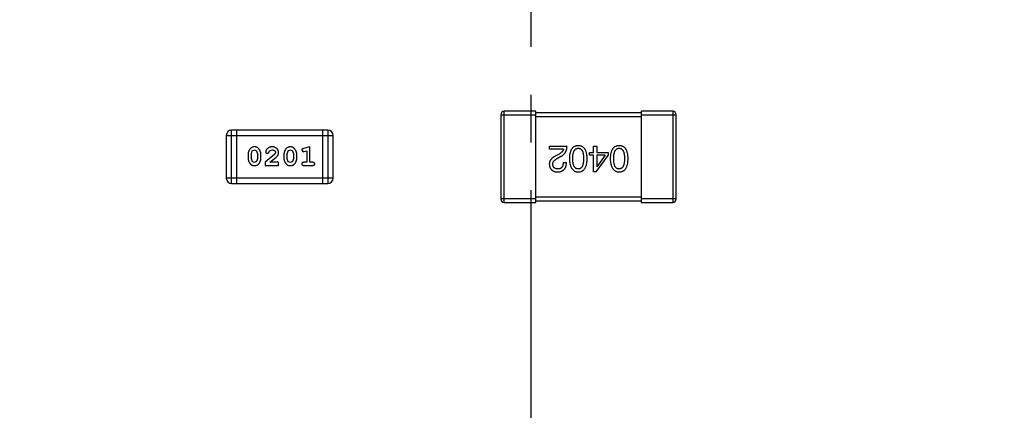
# Model space of a CAD drawing. Header units: inches. Extents: x 13 to 158, y -30 to 56.
# Tile 24 of 84: x 129.48 to 135.1, y 2.41 to 4.64. Entities that reach past the tile are written whole.
import ezdxf

# ---------------------------------------------------------------- set-up
doc = ezdxf.new("R2010")
doc.units = ezdxf.units.IN
doc.header["$LTSCALE"] = 1.21
doc.header["$MEASUREMENT"] = 0
doc.header["$PDMODE"] = 3
doc.header["$PDSIZE"] = 0.3125
doc.linetypes.add('CENTER', pattern=[0.6, 0.375, -0.075, 0.075, -0.075])
doc.layers.get('0').update_dxf_attribs({"linetype": 'CONTINUOUS'})
doc.layers.get('Defpoints').update_dxf_attribs({"linetype": 'CONTINUOUS'})
doc.layers.add('DIM', color=3, linetype='CONTINUOUS')
doc.styles.get("Standard").update_dxf_attribs({"font": 'txt', "width": 0.8})
doc.dimstyles.get("Standard").update_dxf_attribs({"dimtxt": 0.15625, "dimasz": 0.1875, "dimexe": 0.125, "dimexo": 0.0625, "dimgap": 0.09, "dimtad": 0, "dimtih": 1, "dimtoh": 1, "dimzin": 4, "dimdsep": 46, "dimtxsty": 'Standard', "dimblk": '_FILLED', "dimblk1": '_FILLED', "dimblk2": '_FILLED', "dimcen": 0.09, "dimazin": 1, "dimtp": 0.01, "dimtm": 0.01, "dimtfac": 1, "dimtofl": 0, "dimtmove": 0, "dimatfit": 3, "dimldrblk": '_FILLED', "dimfxl": 1, "dimtolj": 1, "dimtzin": 4, "dimarcsym": 0})

# ---------------------------------------------------------------- blocks, each defined once
blk = doc.blocks.new('_FILLED')
at = {"color": 0, "linetype": 'ByBlock'}
blk.add_solid([(0, 0), (-1, 0.1667), (-1, -0.1667)], dxfattribs=at)
blk = doc.blocks.new('*D10')
at = {"layer": 'Defpoints', "color": 0}
for p in [(116.5261, 13.2868), (132.3995, -6.4981), (132.3995, -9.9284)]:
    blk.add_point(p, dxfattribs=at)
at = {"layer": 'DIM', "color": 0, "lineweight": -2}
for p, q in [((116.5261, 13.2243), (116.5261, -10.0534)), ((132.3995, -6.5606), (132.3995, -10.0534)), ((117.5261, -9.9284), (122.9061, -9.9284)), ((131.3995, -9.9284), (126.0195, -9.9284))]:
    blk.add_line(p, q, dxfattribs=at)
at = {"layer": 'DIM', "color": 0, "lineweight": -2, "rotation": 180}
blk.add_blockref('_FILLED', (116.5261, -9.9284), dxfattribs=at)
at = {"layer": 'DIM', "color": 0, "lineweight": -2}
blk.add_blockref('_FILLED', (132.3995, -9.9284), dxfattribs=at)
at = {"layer": 'DIM', "color": 0, "insert": (124.4628, -9.9284), "char_height": 1, "attachment_point": 5}
blk.add_mtext('\\A1;15.87', dxfattribs=at)
blk = doc.blocks.new('*D16')
at = {"layer": 'Defpoints', "color": 0}
for p in [(114.1495, 13.2855), (150.6495, 13.2855), (150.6495, -11.8704)]:
    blk.add_point(p, dxfattribs=at)
at = {"layer": 'DIM', "color": 0, "lineweight": -2}
for p, q in [((114.1495, 13.223), (114.1495, -11.9954)), ((150.6495, 13.223), (150.6495, -11.9954)), ((115.1495, -11.8704), (130.7762, -11.8704)), ((149.6495, -11.8704), (134.0229, -11.8704))]:
    blk.add_line(p, q, dxfattribs=at)
at = {"layer": 'DIM', "color": 0, "lineweight": -2, "rotation": 180}
blk.add_blockref('_FILLED', (114.1495, -11.8704), dxfattribs=at)
at = {"layer": 'DIM', "color": 0, "lineweight": -2}
blk.add_blockref('_FILLED', (150.6495, -11.8704), dxfattribs=at)
at = {"layer": 'DIM', "color": 0, "insert": (132.3995, -11.8704), "char_height": 1, "attachment_point": 5}
blk.add_mtext('\\A1;36.50', dxfattribs=at)

msp = doc.modelspace()

# ---------------------------------------------------------------- linework, layer by layer
at = {"color": 4, "linetype": 'CENTER', "ltscale": 3}
msp.add_line((132.3995, 34.1551), (132.3995, -6.4981), dxfattribs=at)
at = {"color": 6, "linetype": 'Continuous'}
for p, q in [((132.2474, 3.5934), (132.2474, 4.1134)), ((132.4274, 4.1134), (132.2474, 4.1134)), ((132.4274, 3.5934), (132.4274, 4.1134)), ((133.0274, 4.1034), (132.4274, 4.1034)), ((133.0274, 4.1134), (133.0274, 3.5934)), ((133.2074, 4.1134), (133.0274, 4.1134)), ((133.2074, 4.1134), (133.2074, 3.5934)), ((132.2274, 4.0934), (132.2274, 3.6134)), ((132.2274, 4.0934), (132.4274, 4.0934)), ((132.4274, 4.0834), (133.0274, 4.0834)), ((133.0274, 4.0934), (133.2274, 4.0934)), ((133.2274, 3.6134), (133.2274, 4.0934)), ((130.693, 3.7012), (130.693, 4.006)), ((131.2416, 4.006), (130.693, 4.006)), ((130.7234, 3.7012), (130.7234, 4.006)), ((131.2111, 4.006), (131.2111, 3.7012)), ((131.2416, 4.006), (131.2416, 3.7012)), ((130.6625, 3.9755), (130.6625, 3.7317)), ((130.6625, 3.9755), (131.2721, 3.9755)), ((131.2721, 3.7317), (131.2721, 3.9755)), ((130.8037, 3.8654), (130.8109, 3.8871)), ((130.8109, 3.8871), (130.8233, 3.8929)), ((130.8233, 3.8929), (130.8354, 3.8877)), ((130.8354, 3.8877), (130.843, 3.8654)), ((130.887, 3.8809), (130.8959, 3.8725)), ((130.8959, 3.8725), (130.9043, 3.8791)), ((130.9043, 3.8791), (130.9093, 3.8876)), ((130.9093, 3.8876), (130.9242, 3.8929)), ((130.9437, 3.8784), (130.9389, 3.8687)), ((131.0082, 3.8654), (131.0154, 3.8871)), ((131.0154, 3.8871), (131.0278, 3.8929)), ((131.0278, 3.8929), (131.0399, 3.8877)), ((131.0399, 3.8877), (131.0475, 3.8654)), ((131.0931, 3.8912), (131.101, 3.8819)), ((131.101, 3.8819), (131.1064, 3.883)), ((131.1387, 3.9103), (131.1022, 3.9004)), ((131.1064, 3.883), (131.1214, 3.8871)), ((131.1214, 3.8871), (131.1214, 3.8222)), ((131.1387, 3.8222), (131.1387, 3.9103)), ((132.5043, 3.8975), (132.5043, 3.9147)), ((132.5043, 3.9147), (132.6051, 3.9147)), ((132.5846, 3.8975), (132.5043, 3.8975)), ((132.7341, 3.863), (132.7341, 3.8786)), ((132.7341, 3.8786), (132.7563, 3.8786)), ((132.7563, 3.8786), (132.7563, 3.9147)), ((132.7563, 3.9147), (132.7743, 3.9147)), ((132.7743, 3.9147), (132.7743, 3.8786)), ((132.7743, 3.8786), (132.8391, 3.8786)), ((132.8391, 3.8786), (132.8391, 3.8606)), ((130.7864, 3.8656), (130.7864, 3.8479)), ((130.8037, 3.8654), (130.8037, 3.8482)), ((130.8113, 3.8259), (130.8037, 3.8482)), ((130.8235, 3.8206), (130.8113, 3.8259)), ((130.8357, 3.8264), (130.8235, 3.8206)), ((130.843, 3.8482), (130.8357, 3.8264)), ((130.843, 3.8482), (130.843, 3.8654)), ((130.8603, 3.8479), (130.8603, 3.8656)), ((130.9389, 3.8687), (130.8839, 3.8237)), ((130.8839, 3.8237), (130.8839, 3.8048)), ((130.9106, 3.8222), (130.9442, 3.8492)), ((130.9468, 3.8222), (130.9106, 3.8222)), ((130.9523, 3.8253), (130.9468, 3.8222)), ((130.9909, 3.8656), (130.9909, 3.8479)), ((131.0082, 3.8654), (131.0082, 3.8482)), ((131.0158, 3.8259), (131.0082, 3.8482)), ((131.028, 3.8206), (131.0158, 3.8259)), ((131.0403, 3.8264), (131.028, 3.8206)), ((131.0475, 3.8482), (131.0403, 3.8264)), ((131.0475, 3.8482), (131.0475, 3.8654)), ((131.0648, 3.8479), (131.0648, 3.8656)), ((131.1214, 3.8222), (131.1041, 3.8222)), ((131.1561, 3.8222), (131.1387, 3.8222)), ((132.56, 3.8696), (132.5444, 3.8606)), ((132.551, 3.845), (132.5707, 3.8565)), ((132.583, 3.8204), (132.6018, 3.8204)), ((132.7563, 3.863), (132.7341, 3.863)), ((132.7563, 3.7671), (132.7563, 3.863)), ((132.7719, 3.7671), (132.8391, 3.8606)), ((132.7743, 3.863), (132.7743, 3.7958)), ((132.8219, 3.863), (132.7743, 3.863)), ((132.8219, 3.863), (132.7751, 3.7958)), ((130.8839, 3.8048), (130.961, 3.8048)), ((130.961, 3.8048), (130.961, 3.8127)), ((131.1041, 3.8048), (131.1561, 3.8048)), ((132.7719, 3.7671), (132.7563, 3.7671)), ((132.7743, 3.7958), (132.7751, 3.7958)), ((131.2721, 3.7317), (130.6625, 3.7317)), ((130.693, 3.7012), (131.2416, 3.7012)), ((132.4274, 3.6134), (132.2274, 3.6134)), ((132.2474, 3.5934), (132.4274, 3.5934)), ((133.0274, 3.6234), (132.4274, 3.6234)), ((132.4274, 3.6034), (133.0274, 3.6034)), ((133.2274, 3.6134), (133.0274, 3.6134)), ((133.0274, 3.5934), (133.2074, 3.5934))]:
    msp.add_line(p, q, dxfattribs=at)
for centre, radius, start, end in [((132.2474, 4.0934), 0.02, 90, 180), ((133.2074, 4.0934), 0.02, 0, 90), ((130.693, 3.9755), 0.0305, 90, 180), ((131.2416, 3.9755), 0.0305, 0, 90), ((130.693, 3.7317), 0.0305, 180, 270), ((131.2416, 3.7317), 0.0305, 270, 0), ((132.2474, 3.6134), 0.02, 180, 270), ((133.2074, 3.6134), 0.02, 270, 0)]:
    msp.add_arc(centre, radius, start, end, dxfattribs=at)
for points, knots in [([(130.8232, 3.9103), (130.8217, 3.9102), (130.8189, 3.9101), (130.8148, 3.9094), (130.811, 3.9083), (130.8074, 3.9067), (130.8041, 3.9047), (130.8011, 3.9021), (130.7983, 3.8992), (130.7958, 3.8958), (130.7936, 3.8922), (130.7917, 3.8885), (130.79, 3.8848), (130.7887, 3.881), (130.7876, 3.8773), (130.7869, 3.8734), (130.7864, 3.8695), (130.7864, 3.8669), (130.7864, 3.8656)], [0, 0, 0, 0, 0.06692, 0.130834, 0.19258, 0.252759, 0.312631, 0.373411, 0.436359, 0.501894, 0.568244, 0.632472, 0.69556, 0.757163, 0.818592, 0.878885, 0.939235, 1, 1, 1, 1]), ([(130.8603, 3.8656), (130.8603, 3.8667), (130.8602, 3.8689), (130.86, 3.872), (130.8594, 3.8752), (130.8587, 3.8783), (130.8578, 3.8813), (130.8567, 3.8843), (130.8554, 3.8873), (130.8539, 3.8902), (130.8523, 3.8929), (130.8507, 3.8955), (130.849, 3.8978), (130.8474, 3.8999), (130.8456, 3.9018), (130.8439, 3.9034), (130.8422, 3.9048), (130.8398, 3.9064), (130.8367, 3.908), (130.8325, 3.9093), (130.8279, 3.9101), (130.8248, 3.9102), (130.8232, 3.9103)], [0, 0, 0, 0, 0.049855, 0.099516, 0.148482, 0.19758, 0.246804, 0.296268, 0.346517, 0.397047, 0.446826, 0.49336, 0.537801, 0.579207, 0.617974, 0.654833, 0.689171, 0.722088, 0.786392, 0.853518, 0.924186, 1, 1, 1, 1]), ([(130.9243, 3.9103), (130.9226, 3.9102), (130.9193, 3.9101), (130.9143, 3.9092), (130.9096, 3.9078), (130.9051, 3.9058), (130.9009, 3.9034), (130.8973, 3.9005), (130.8941, 3.8973), (130.8916, 3.8937), (130.8897, 3.8901), (130.8882, 3.8868), (130.8873, 3.8838), (130.8871, 3.8818), (130.887, 3.8809)], [0, 0, 0, 0, 0.098286, 0.193983, 0.289056, 0.384352, 0.477435, 0.566197, 0.652355, 0.737986, 0.818188, 0.887401, 0.94802, 1, 1, 1, 1]), ([(130.9242, 3.8929), (130.9256, 3.8929), (130.9283, 3.8928), (130.9321, 3.892), (130.9355, 3.8906), (130.9384, 3.8887), (130.9407, 3.8864), (130.9424, 3.8839), (130.9435, 3.8812), (130.9436, 3.8794), (130.9437, 3.8784)], [0, 0, 0, 0, 0.156344, 0.299348, 0.4327, 0.561, 0.682299, 0.791883, 0.89611, 1, 1, 1, 1]), ([(130.961, 3.8775), (130.9609, 3.8786), (130.9609, 3.8808), (130.9604, 3.884), (130.9596, 3.8871), (130.9585, 3.8901), (130.957, 3.893), (130.9552, 3.8957), (130.9531, 3.8983), (130.9507, 3.9007), (130.9481, 3.9029), (130.9452, 3.9049), (130.9422, 3.9066), (130.939, 3.9079), (130.9355, 3.909), (130.932, 3.9097), (130.9282, 3.9102), (130.9256, 3.9102), (130.9243, 3.9103)], [0, 0, 0, 0, 0.060981, 0.120256, 0.178148, 0.236115, 0.293993, 0.352864, 0.413358, 0.476056, 0.539296, 0.602396, 0.665116, 0.728325, 0.792919, 0.859317, 0.928302, 1, 1, 1, 1]), ([(130.9442, 3.8492), (130.9451, 3.85), (130.9468, 3.8515), (130.9492, 3.8537), (130.9513, 3.8558), (130.9531, 3.8578), (130.9548, 3.8596), (130.9561, 3.8614), (130.9572, 3.863), (130.9583, 3.8651), (130.9594, 3.8677), (130.9603, 3.8708), (130.9609, 3.8741), (130.961, 3.8764), (130.961, 3.8775)], [0, 0, 0, 0, 0.103002, 0.197728, 0.285279, 0.365235, 0.437224, 0.502446, 0.560545, 0.611446, 0.707576, 0.80349, 0.900532, 1, 1, 1, 1]), ([(131.0277, 3.9103), (131.0262, 3.9102), (131.0234, 3.9101), (131.0193, 3.9094), (131.0155, 3.9083), (131.0119, 3.9067), (131.0086, 3.9047), (131.0056, 3.9021), (131.0028, 3.8992), (131.0003, 3.8958), (130.9981, 3.8922), (130.9962, 3.8885), (130.9945, 3.8848), (130.9932, 3.881), (130.9922, 3.8773), (130.9914, 3.8734), (130.991, 3.8695), (130.9909, 3.8669), (130.9909, 3.8656)], [0, 0, 0, 0, 0.06692, 0.130834, 0.19258, 0.252759, 0.312631, 0.373411, 0.436359, 0.501894, 0.568244, 0.632472, 0.69556, 0.757163, 0.818592, 0.878885, 0.939235, 1, 1, 1, 1]), ([(131.0648, 3.8656), (131.0648, 3.8667), (131.0648, 3.8689), (131.0645, 3.872), (131.0639, 3.8752), (131.0633, 3.8783), (131.0623, 3.8813), (131.0612, 3.8843), (131.0599, 3.8873), (131.0584, 3.8902), (131.0568, 3.8929), (131.0552, 3.8955), (131.0535, 3.8978), (131.0519, 3.8999), (131.0502, 3.9018), (131.0485, 3.9034), (131.0467, 3.9048), (131.0444, 3.9064), (131.0412, 3.908), (131.037, 3.9093), (131.0325, 3.9101), (131.0293, 3.9102), (131.0277, 3.9103)], [0, 0, 0, 0, 0.049855, 0.099516, 0.148482, 0.19758, 0.246804, 0.296268, 0.346517, 0.397047, 0.446826, 0.49336, 0.537801, 0.579207, 0.617974, 0.654833, 0.689171, 0.722088, 0.786392, 0.853518, 0.924186, 1, 1, 1, 1]), ([(131.1022, 3.9004), (131.1013, 3.9001), (131.0998, 3.8996), (131.0977, 3.8988), (131.096, 3.8979), (131.0949, 3.8969), (131.0941, 3.8957), (131.0935, 3.8943), (131.0932, 3.8928), (131.0931, 3.8918), (131.0931, 3.8912)], [0, 0, 0, 0, 0.187321, 0.344927, 0.475328, 0.579604, 0.674244, 0.773631, 0.882025, 1, 1, 1, 1]), ([(132.5846, 3.8975), (132.5843, 3.8962), (132.5838, 3.8935), (132.5822, 3.8898), (132.58, 3.8861), (132.5772, 3.8826), (132.5738, 3.8791), (132.5698, 3.8758), (132.5651, 3.8726), (132.5618, 3.8706), (132.56, 3.8696)], [0, 0, 0, 0, 0.103034, 0.208166, 0.318255, 0.434664, 0.559728, 0.695394, 0.841708, 1, 1, 1, 1]), ([(132.5707, 3.8565), (132.572, 3.8572), (132.5747, 3.8587), (132.5785, 3.8613), (132.5821, 3.8639), (132.5854, 3.8668), (132.5885, 3.8698), (132.5913, 3.8731), (132.5938, 3.8764), (132.5961, 3.88), (132.5982, 3.8837), (132.5999, 3.8877), (132.6015, 3.8917), (132.6027, 3.896), (132.6037, 3.9004), (132.6044, 3.905), (132.6049, 3.9098), (132.605, 3.913), (132.6051, 3.9147)], [0, 0, 0, 0, 0.065828, 0.130094, 0.192451, 0.254037, 0.313974, 0.373757, 0.433048, 0.492243, 0.551902, 0.611758, 0.672678, 0.734814, 0.798569, 0.863693, 0.930488, 1, 1, 1, 1]), ([(132.6692, 3.9171), (132.6672, 3.917), (132.6633, 3.9169), (132.6577, 3.9159), (132.6525, 3.9144), (132.6476, 3.9123), (132.643, 3.9097), (132.6389, 3.9064), (132.6351, 3.9026), (132.6318, 3.8983), (132.6288, 3.8933), (132.6262, 3.8878), (132.6239, 3.8818), (132.6221, 3.8752), (132.6206, 3.868), (132.6195, 3.8603), (132.6187, 3.852), (132.6185, 3.8463), (132.6184, 3.8434)], [0, 0, 0, 0, 0.059134, 0.115603, 0.169236, 0.221572, 0.273254, 0.32474, 0.377319, 0.431815, 0.488555, 0.548609, 0.612242, 0.680182, 0.75251, 0.829782, 0.91231, 1, 1, 1, 1]), ([(132.6381, 3.8434), (132.6381, 3.8457), (132.6381, 3.8503), (132.6385, 3.8569), (132.6391, 3.863), (132.6399, 3.8687), (132.641, 3.874), (132.6423, 3.8789), (132.6439, 3.8832), (132.6457, 3.8872), (132.6478, 3.8907), (132.6501, 3.8937), (132.6527, 3.8963), (132.6555, 3.8984), (132.6586, 3.9001), (132.6619, 3.9014), (132.6655, 3.9021), (132.668, 3.9023), (132.6692, 3.9024)], [0, 0, 0, 0, 0.094834, 0.184067, 0.267029, 0.344713, 0.417334, 0.484367, 0.546941, 0.604717, 0.65953, 0.710539, 0.759381, 0.806382, 0.853027, 0.900623, 0.949121, 1, 1, 1, 1]), ([(132.72, 3.8434), (132.7199, 3.8463), (132.7197, 3.852), (132.719, 3.8603), (132.7179, 3.868), (132.7163, 3.8752), (132.7145, 3.8818), (132.7122, 3.8878), (132.7096, 3.8933), (132.7066, 3.8983), (132.7033, 3.9027), (132.6995, 3.9064), (132.6954, 3.9097), (132.6909, 3.9123), (132.686, 3.9144), (132.6807, 3.9159), (132.6751, 3.9169), (132.6712, 3.917), (132.6692, 3.9171)], [0, 0, 0, 0, 0.087693, 0.170223, 0.247496, 0.319826, 0.387768, 0.451403, 0.511459, 0.568358, 0.622671, 0.675251, 0.726739, 0.778422, 0.830759, 0.884394, 0.940865, 1, 1, 1, 1]), ([(132.6692, 3.9024), (132.6704, 3.9023), (132.6728, 3.9022), (132.6763, 3.9016), (132.6796, 3.9004), (132.6825, 3.8987), (132.6853, 3.8966), (132.6878, 3.8941), (132.6901, 3.8911), (132.6921, 3.8876), (132.6938, 3.8836), (132.6954, 3.8792), (132.6966, 3.8744), (132.6977, 3.8691), (132.6985, 3.8633), (132.6991, 3.857), (132.6995, 3.8504), (132.6995, 3.8457), (132.6995, 3.8434)], [0, 0, 0, 0, 0.049766, 0.097012, 0.143225, 0.188786, 0.235079, 0.282962, 0.333687, 0.387747, 0.445963, 0.508657, 0.576545, 0.649868, 0.72822, 0.812712, 0.903543, 1, 1, 1, 1]), ([(132.9024, 3.9171), (132.9004, 3.917), (132.8965, 3.9169), (132.8909, 3.9159), (132.8856, 3.9144), (132.8807, 3.9123), (132.8762, 3.9097), (132.8721, 3.9064), (132.8683, 3.9026), (132.8649, 3.8983), (132.8619, 3.8933), (132.8593, 3.8878), (132.8571, 3.8818), (132.8552, 3.8752), (132.8537, 3.868), (132.8526, 3.8603), (132.8518, 3.852), (132.8516, 3.8463), (132.8515, 3.8434)], [0, 0, 0, 0, 0.059134, 0.115603, 0.169236, 0.221572, 0.273254, 0.32474, 0.377319, 0.431815, 0.488555, 0.548609, 0.612242, 0.680182, 0.75251, 0.829782, 0.91231, 1, 1, 1, 1]), ([(132.8712, 3.8434), (132.8712, 3.8457), (132.8713, 3.8503), (132.8716, 3.8569), (132.8722, 3.863), (132.8731, 3.8687), (132.8742, 3.874), (132.8755, 3.8789), (132.8771, 3.8832), (132.8789, 3.8872), (132.881, 3.8907), (132.8833, 3.8937), (132.8858, 3.8963), (132.8887, 3.8984), (132.8918, 3.9001), (132.8951, 3.9014), (132.8986, 3.9021), (132.9011, 3.9023), (132.9024, 3.9024)], [0, 0, 0, 0, 0.094834, 0.184067, 0.267029, 0.344713, 0.417334, 0.484367, 0.546941, 0.604717, 0.65953, 0.710539, 0.759381, 0.806382, 0.853027, 0.900623, 0.949121, 1, 1, 1, 1]), ([(132.9532, 3.8434), (132.9531, 3.8463), (132.9529, 3.852), (132.9521, 3.8603), (132.951, 3.868), (132.9495, 3.8752), (132.9476, 3.8818), (132.9454, 3.8878), (132.9428, 3.8933), (132.9398, 3.8983), (132.9364, 3.9027), (132.9327, 3.9064), (132.9285, 3.9097), (132.924, 3.9123), (132.9191, 3.9144), (132.9139, 3.9159), (132.9082, 3.9169), (132.9043, 3.917), (132.9024, 3.9171)], [0, 0, 0, 0, 0.087693, 0.170223, 0.247496, 0.319826, 0.387768, 0.451403, 0.511459, 0.568358, 0.622671, 0.675251, 0.726739, 0.778422, 0.830759, 0.884394, 0.940865, 1, 1, 1, 1]), ([(132.9024, 3.9024), (132.9036, 3.9023), (132.906, 3.9022), (132.9095, 3.9016), (132.9127, 3.9004), (132.9157, 3.8987), (132.9184, 3.8966), (132.921, 3.8941), (132.9232, 3.8911), (132.9252, 3.8876), (132.927, 3.8836), (132.9285, 3.8792), (132.9298, 3.8744), (132.9309, 3.8691), (132.9317, 3.8633), (132.9323, 3.857), (132.9326, 3.8504), (132.9327, 3.8457), (132.9327, 3.8434)], [0, 0, 0, 0, 0.049766, 0.097012, 0.143225, 0.188786, 0.235079, 0.282962, 0.333687, 0.387747, 0.445963, 0.508657, 0.576545, 0.649868, 0.72822, 0.812712, 0.903543, 1, 1, 1, 1]), ([(130.7864, 3.8479), (130.7864, 3.8468), (130.7864, 3.8447), (130.7867, 3.8415), (130.7872, 3.8384), (130.7879, 3.8353), (130.7888, 3.8322), (130.7899, 3.8293), (130.7912, 3.8263), (130.7926, 3.8234), (130.7942, 3.8207), (130.7958, 3.8181), (130.7975, 3.8158), (130.7991, 3.8137), (130.8008, 3.8119), (130.8025, 3.8102), (130.8043, 3.8088), (130.8066, 3.8072), (130.8098, 3.8056), (130.814, 3.8042), (130.8186, 3.8034), (130.8218, 3.8033), (130.8234, 3.8033)], [0, 0, 0, 0, 0.049886, 0.09882, 0.148132, 0.19689, 0.246038, 0.295176, 0.345305, 0.395692, 0.445312, 0.491875, 0.535813, 0.577009, 0.616081, 0.652689, 0.687585, 0.720206, 0.785062, 0.85223, 0.923759, 1, 1, 1, 1]), ([(130.8234, 3.8033), (130.8248, 3.8033), (130.8277, 3.8034), (130.8318, 3.8041), (130.8356, 3.8052), (130.8392, 3.8068), (130.8425, 3.8088), (130.8455, 3.8114), (130.8483, 3.8143), (130.8508, 3.8177), (130.853, 3.8213), (130.8549, 3.825), (130.8566, 3.8287), (130.858, 3.8324), (130.859, 3.8362), (130.8598, 3.8401), (130.8602, 3.844), (130.8603, 3.8466), (130.8603, 3.8479)], [0, 0, 0, 0, 0.067217, 0.131051, 0.19272, 0.252824, 0.312745, 0.373449, 0.436041, 0.501494, 0.567761, 0.632087, 0.695096, 0.757109, 0.817993, 0.878657, 0.939311, 1, 1, 1, 1]), ([(130.961, 3.8127), (130.961, 3.8138), (130.9609, 3.8158), (130.9605, 3.8185), (130.9598, 3.8207), (130.9587, 3.8225), (130.9574, 3.8237), (130.9559, 3.8246), (130.9542, 3.8252), (130.953, 3.8253), (130.9523, 3.8253)], [0, 0, 0, 0, 0.1844, 0.34094, 0.473574, 0.586824, 0.690029, 0.789175, 0.890445, 1, 1, 1, 1]), ([(130.9909, 3.8479), (130.9909, 3.8468), (130.9909, 3.8447), (130.9912, 3.8415), (130.9917, 3.8384), (130.9924, 3.8353), (130.9933, 3.8322), (130.9944, 3.8293), (130.9957, 3.8263), (130.9972, 3.8234), (130.9987, 3.8207), (131.0004, 3.8181), (131.002, 3.8158), (131.0036, 3.8137), (131.0053, 3.8119), (131.007, 3.8102), (131.0088, 3.8088), (131.0111, 3.8072), (131.0143, 3.8056), (131.0185, 3.8042), (131.0231, 3.8034), (131.0263, 3.8033), (131.0279, 3.8033)], [0, 0, 0, 0, 0.049886, 0.09882, 0.148132, 0.19689, 0.246038, 0.295176, 0.345305, 0.395692, 0.445312, 0.491875, 0.535813, 0.577009, 0.616081, 0.652689, 0.687585, 0.720206, 0.785062, 0.85223, 0.923759, 1, 1, 1, 1]), ([(131.0279, 3.8033), (131.0294, 3.8033), (131.0322, 3.8034), (131.0363, 3.8041), (131.0401, 3.8052), (131.0437, 3.8068), (131.047, 3.8088), (131.05, 3.8114), (131.0529, 3.8143), (131.0553, 3.8177), (131.0575, 3.8213), (131.0595, 3.825), (131.0611, 3.8287), (131.0625, 3.8324), (131.0635, 3.8362), (131.0643, 3.8401), (131.0647, 3.844), (131.0648, 3.8466), (131.0648, 3.8479)], [0, 0, 0, 0, 0.067217, 0.131051, 0.19272, 0.252824, 0.312745, 0.373449, 0.436041, 0.501494, 0.567761, 0.632087, 0.695096, 0.757109, 0.817993, 0.878657, 0.939311, 1, 1, 1, 1]), ([(131.1041, 3.8222), (131.1032, 3.8221), (131.1016, 3.8221), (131.0992, 3.8216), (131.0973, 3.8209), (131.0957, 3.8198), (131.0946, 3.8185), (131.0937, 3.817), (131.0932, 3.8153), (131.0932, 3.8141), (131.0931, 3.8135)], [0, 0, 0, 0, 0.169102, 0.317658, 0.446239, 0.563118, 0.671828, 0.776546, 0.884858, 1, 1, 1, 1]), ([(131.1671, 3.8135), (131.167, 3.8141), (131.167, 3.8153), (131.1665, 3.817), (131.1656, 3.8185), (131.1645, 3.8198), (131.1629, 3.8209), (131.161, 3.8216), (131.1586, 3.8221), (131.157, 3.8221), (131.1561, 3.8222)], [0, 0, 0, 0, 0.11517, 0.223509, 0.328254, 0.438012, 0.553651, 0.682263, 0.830856, 1, 1, 1, 1]), ([(132.5444, 3.8606), (132.5427, 3.8598), (132.5394, 3.8583), (132.5347, 3.8558), (132.5303, 3.8532), (132.5263, 3.8505), (132.5226, 3.8477), (132.5192, 3.8449), (132.5162, 3.8419), (132.5135, 3.8389), (132.5111, 3.8358), (132.5091, 3.8326), (132.5075, 3.8293), (132.5061, 3.8259), (132.5051, 3.8224), (132.5045, 3.8188), (132.5042, 3.8151), (132.5042, 3.8126), (132.5043, 3.8114)], [0, 0, 0, 0, 0.082731, 0.161257, 0.236138, 0.307554, 0.375712, 0.440848, 0.502916, 0.562567, 0.619798, 0.675716, 0.73039, 0.78386, 0.837315, 0.890547, 0.944917, 1, 1, 1, 1]), ([(132.5239, 3.8106), (132.5239, 3.8114), (132.5238, 3.813), (132.524, 3.8154), (132.5244, 3.8178), (132.525, 3.8201), (132.5259, 3.8224), (132.527, 3.8247), (132.5283, 3.8269), (132.5299, 3.829), (132.5317, 3.8312), (132.5338, 3.8333), (132.5361, 3.8353), (132.5386, 3.8374), (132.5413, 3.8393), (132.5443, 3.8413), (132.5476, 3.8432), (132.5498, 3.8444), (132.551, 3.845)], [0, 0, 0, 0, 0.052237, 0.103888, 0.155485, 0.207395, 0.259864, 0.31356, 0.369176, 0.4266, 0.486836, 0.550048, 0.61567, 0.685271, 0.75824, 0.834614, 0.915635, 1, 1, 1, 1]), ([(132.551, 3.7671), (132.553, 3.7672), (132.5569, 3.7674), (132.5626, 3.7682), (132.5679, 3.7694), (132.5729, 3.771), (132.5774, 3.7729), (132.5816, 3.7753), (132.5854, 3.778), (132.5888, 3.7812), (132.5918, 3.7848), (132.5944, 3.7887), (132.5966, 3.793), (132.5984, 3.7978), (132.5999, 3.8029), (132.6009, 3.8084), (132.6016, 3.8143), (132.6017, 3.8183), (132.6018, 3.8204)], [0, 0, 0, 0, 0.07282, 0.141057, 0.2062, 0.267672, 0.326735, 0.383519, 0.439188, 0.494454, 0.549628, 0.605958, 0.66397, 0.72402, 0.787502, 0.854127, 0.925065, 1, 1, 1, 1]), ([(132.583, 3.8204), (132.5829, 3.819), (132.5828, 3.8161), (132.5824, 3.812), (132.5818, 3.8082), (132.5809, 3.8047), (132.5798, 3.8014), (132.5785, 3.7985), (132.577, 3.7958), (132.5752, 3.7934), (132.5733, 3.7912), (132.5711, 3.7894), (132.5687, 3.7878), (132.5661, 3.7865), (132.5632, 3.7856), (132.5602, 3.7849), (132.5569, 3.7844), (132.5546, 3.7844), (132.5535, 3.7843)], [0, 0, 0, 0, 0.082594, 0.15978, 0.232961, 0.301462, 0.365595, 0.426678, 0.484662, 0.540809, 0.595146, 0.648401, 0.702272, 0.757102, 0.813447, 0.872233, 0.934055, 1, 1, 1, 1]), ([(132.6184, 3.8434), (132.6185, 3.8403), (132.6188, 3.8345), (132.6196, 3.826), (132.6208, 3.8181), (132.6224, 3.8108), (132.6243, 3.804), (132.6265, 3.7978), (132.6292, 3.7921), (132.6322, 3.787), (132.6356, 3.7825), (132.6393, 3.7786), (132.6434, 3.7752), (132.6479, 3.7724), (132.6527, 3.7702), (132.6579, 3.7686), (132.6634, 3.7675), (132.6673, 3.7672), (132.6692, 3.7671)], [0, 0, 0, 0, 0.088475, 0.171606, 0.249595, 0.322626, 0.391327, 0.455765, 0.516374, 0.573675, 0.628522, 0.681161, 0.732559, 0.783563, 0.83504, 0.887639, 0.942585, 1, 1, 1, 1]), ([(132.6692, 3.7843), (132.668, 3.7844), (132.6655, 3.7845), (132.6619, 3.7852), (132.6586, 3.7863), (132.6555, 3.7879), (132.6527, 3.7901), (132.6501, 3.7926), (132.6478, 3.7957), (132.6457, 3.7991), (132.6439, 3.8031), (132.6423, 3.8075), (132.641, 3.8123), (132.6399, 3.8177), (132.6391, 3.8234), (132.6385, 3.8297), (132.6381, 3.8364), (132.6381, 3.841), (132.6381, 3.8434)], [0, 0, 0, 0, 0.050604, 0.098688, 0.145699, 0.191791, 0.238625, 0.286717, 0.337546, 0.391814, 0.449755, 0.512106, 0.579685, 0.652048, 0.730262, 0.814146, 0.904281, 1, 1, 1, 1]), ([(132.6995, 3.8434), (132.6995, 3.841), (132.6995, 3.8364), (132.6991, 3.8297), (132.6985, 3.8234), (132.6977, 3.8177), (132.6966, 3.8124), (132.6954, 3.8075), (132.6938, 3.8031), (132.6921, 3.7992), (132.6901, 3.7957), (132.6878, 3.7926), (132.6853, 3.7901), (132.6826, 3.788), (132.6795, 3.7863), (132.6763, 3.7852), (132.6728, 3.7845), (132.6704, 3.7844), (132.6692, 3.7843)], [0, 0, 0, 0, 0.096452, 0.187278, 0.271765, 0.350519, 0.423437, 0.491321, 0.554011, 0.612224, 0.666281, 0.717003, 0.764884, 0.811423, 0.856783, 0.902993, 0.950236, 1, 1, 1, 1]), ([(132.6692, 3.7671), (132.6712, 3.7672), (132.6751, 3.7674), (132.6807, 3.7684), (132.686, 3.77), (132.6909, 3.7721), (132.6954, 3.7748), (132.6995, 3.7782), (132.7033, 3.7821), (132.7066, 3.7866), (132.7096, 3.7917), (132.7122, 3.7974), (132.7145, 3.8036), (132.7163, 3.8105), (132.7179, 3.8179), (132.719, 3.8258), (132.7197, 3.8344), (132.7199, 3.8403), (132.72, 3.8434)], [0, 0, 0, 0, 0.057911, 0.113262, 0.165956, 0.217443, 0.268511, 0.319665, 0.372, 0.426129, 0.483365, 0.543779, 0.607756, 0.676562, 0.749704, 0.827713, 0.911177, 1, 1, 1, 1]), ([(132.8515, 3.8434), (132.8517, 3.8403), (132.8519, 3.8345), (132.8528, 3.826), (132.854, 3.8181), (132.8555, 3.8108), (132.8574, 3.804), (132.8597, 3.7978), (132.8623, 3.7921), (132.8653, 3.787), (132.8687, 3.7825), (132.8724, 3.7786), (132.8765, 3.7752), (132.881, 3.7724), (132.8858, 3.7702), (132.891, 3.7686), (132.8966, 3.7675), (132.9004, 3.7672), (132.9024, 3.7671)], [0, 0, 0, 0, 0.088475, 0.171606, 0.249595, 0.322626, 0.391327, 0.455765, 0.516374, 0.573675, 0.628522, 0.681161, 0.732559, 0.783563, 0.83504, 0.887639, 0.942585, 1, 1, 1, 1]), ([(132.9024, 3.7843), (132.9011, 3.7844), (132.8987, 3.7845), (132.8951, 3.7852), (132.8918, 3.7863), (132.8887, 3.7879), (132.8859, 3.7901), (132.8833, 3.7926), (132.881, 3.7957), (132.8789, 3.7991), (132.8771, 3.8031), (132.8755, 3.8075), (132.8742, 3.8123), (132.8731, 3.8177), (132.8722, 3.8234), (132.8716, 3.8297), (132.8713, 3.8364), (132.8712, 3.841), (132.8712, 3.8434)], [0, 0, 0, 0, 0.050604, 0.098688, 0.145699, 0.191791, 0.238625, 0.286717, 0.337546, 0.391814, 0.449755, 0.512106, 0.579685, 0.652048, 0.730262, 0.814146, 0.904281, 1, 1, 1, 1]), ([(132.9024, 3.7671), (132.9043, 3.7672), (132.9082, 3.7674), (132.9139, 3.7684), (132.9191, 3.77), (132.924, 3.7721), (132.9285, 3.7748), (132.9327, 3.7782), (132.9364, 3.7821), (132.9398, 3.7866), (132.9428, 3.7917), (132.9454, 3.7974), (132.9476, 3.8036), (132.9495, 3.8105), (132.951, 3.8179), (132.9521, 3.8258), (132.9529, 3.8344), (132.9531, 3.8403), (132.9532, 3.8434)], [0, 0, 0, 0, 0.057911, 0.113262, 0.165956, 0.217443, 0.268511, 0.319665, 0.372, 0.426129, 0.483365, 0.543779, 0.607756, 0.676562, 0.749704, 0.827713, 0.911177, 1, 1, 1, 1]), ([(132.9327, 3.8434), (132.9327, 3.841), (132.9326, 3.8364), (132.9323, 3.8297), (132.9317, 3.8234), (132.9309, 3.8177), (132.9298, 3.8124), (132.9285, 3.8075), (132.927, 3.8031), (132.9252, 3.7992), (132.9232, 3.7957), (132.921, 3.7926), (132.9184, 3.7901), (132.9157, 3.788), (132.9127, 3.7863), (132.9095, 3.7852), (132.906, 3.7845), (132.9036, 3.7844), (132.9024, 3.7843)], [0, 0, 0, 0, 0.096452, 0.187278, 0.271765, 0.350519, 0.423437, 0.491321, 0.554011, 0.612224, 0.666281, 0.717003, 0.764884, 0.811423, 0.856783, 0.902993, 0.950236, 1, 1, 1, 1]), ([(131.0931, 3.8135), (131.0932, 3.8129), (131.0932, 3.8117), (131.0937, 3.81), (131.0946, 3.8085), (131.0957, 3.8072), (131.0973, 3.8061), (131.0992, 3.8054), (131.1016, 3.8049), (131.1032, 3.8049), (131.1041, 3.8048)], [0, 0, 0, 0, 0.115051, 0.223278, 0.329269, 0.437893, 0.554681, 0.682591, 0.83103, 1, 1, 1, 1]), ([(131.1561, 3.8048), (131.157, 3.8049), (131.1586, 3.8049), (131.161, 3.8054), (131.1629, 3.8061), (131.1645, 3.8072), (131.1656, 3.8085), (131.1665, 3.81), (131.167, 3.8117), (131.167, 3.8129), (131.1671, 3.8135)], [0, 0, 0, 0, 0.169012, 0.317488, 0.445429, 0.560977, 0.67065, 0.776666, 0.88492, 1, 1, 1, 1]), ([(132.5043, 3.8114), (132.5044, 3.8097), (132.5047, 3.8064), (132.5055, 3.8016), (132.5066, 3.7971), (132.508, 3.793), (132.5098, 3.7891), (132.5119, 3.7855), (132.5144, 3.7823), (132.5171, 3.7794), (132.5202, 3.7767), (132.5237, 3.7744), (132.5274, 3.7724), (132.5315, 3.7707), (132.5359, 3.7694), (132.5407, 3.7683), (132.5457, 3.7675), (132.5492, 3.7673), (132.551, 3.7671)], [0, 0, 0, 0, 0.070688, 0.137741, 0.201612, 0.262778, 0.321223, 0.378455, 0.434411, 0.490146, 0.546362, 0.603392, 0.662208, 0.723401, 0.787372, 0.85442, 0.925153, 1, 1, 1, 1]), ([(132.5535, 3.7843), (132.5523, 3.7844), (132.5501, 3.7845), (132.5469, 3.7849), (132.544, 3.7855), (132.5412, 3.7862), (132.5386, 3.7872), (132.5362, 3.7883), (132.5341, 3.7897), (132.5321, 3.7912), (132.5304, 3.793), (132.5288, 3.7949), (132.5275, 3.7971), (132.5263, 3.7994), (132.5255, 3.8019), (132.5247, 3.8046), (132.5242, 3.8075), (132.524, 3.8095), (132.5239, 3.8106)], [0, 0, 0, 0, 0.076112, 0.148436, 0.216883, 0.281466, 0.34298, 0.402356, 0.459881, 0.51546, 0.571111, 0.62658, 0.683162, 0.741007, 0.801404, 0.863825, 0.930544, 1, 1, 1, 1])]:
    msp.add_open_spline(points, degree=3, knots=knots, dxfattribs=at)

# ---------------------------------------------------------------- dimensions: what is measured, and where the dimension line sits
at = {"layer": 'DIM'}
for base, p1, p2, picture, middle in [((150.6495, -11.8704), (114.1495, 13.2855), (150.6495, 13.2855), '*D16', (132.3995, -11.8704)), ((132.3995, -9.9284), (116.5261, 13.2868), (132.3995, -6.4981), '*D10', (124.4628, -9.9284))]:
    dim = msp.add_linear_dim(base=base, p1=p1, p2=p2, dimstyle='Standard', override={"dimtxt": 1, "dimasz": 1, "dimtih": 0, "dimtoh": 0, "dimzin": 0, "dimcen": 0.198, "dimadec": 0, "dimazin": 0, "dimtp": 0, "dimtm": 0, "dimtdec": 4, "dimtzin": 0}, dxfattribs=at)
    dim.commit()
    dim.dimension.update_dxf_attribs({"geometry": picture, "text_midpoint": middle})

doc.saveas('drawing.dxf')
